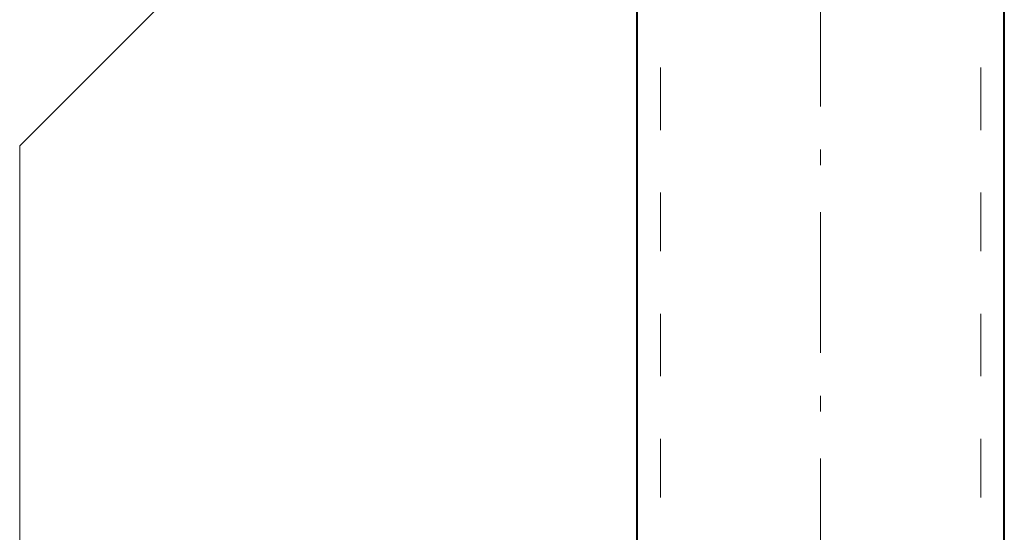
# Model space of a CAD drawing. Header units: millimetres. Extents: x 5545 to 136428, y -146986 to -36607.
# Tile 36 of 105: x 46124 to 46190, y -55853 to -55819. Entities that reach past the tile are written whole.
import ezdxf

# ---------------------------------------------------------------- set-up
doc = ezdxf.new("R2010")
doc.units = ezdxf.units.MM
doc.header["$LTSCALE"] = 8
doc.layers.add('1', color=7, linetype='Continuous')

msp = doc.modelspace()

# ---------------------------------------------------------------- linework, layer by layer
at = {"layer": '1', "color": 7, "lineweight": 5}
for points in [[(46148.993, -55802.194), (46123.847, -55827.34)], [(46177.544, -55824.721), (46177.544, -55815.291)], [(46123.847, -55827.34), (46123.847, -56140.617)], [(46177.544, -55828.65), (46177.544, -55827.602)], [(46177.544, -55841.223), (46177.544, -55831.793)], [(46177.544, -55845.152), (46177.544, -55844.104)], [(46177.544, -55857.725), (46177.544, -55848.295)]]:
    msp.add_lwpolyline(points, dxfattribs=at)
at = {"layer": '1', "color": 7, "lineweight": 40}
for points in [[(46165.233, -56238.844), (46165.233, -55813.981)], [(46189.855, -56238.844), (46189.855, -55813.981)]]:
    msp.add_lwpolyline(points, dxfattribs=at)
at = {"layer": '1', "color": 7, "lineweight": 18}
for points in [[(46166.805, -55826.292), (46166.805, -55822.101)], [(46188.284, -55826.292), (46188.284, -55822.101)], [(46166.805, -55834.412), (46166.805, -55830.483)], [(46188.284, -55834.412), (46188.284, -55830.483)], [(46166.805, -55842.794), (46166.805, -55838.603)], [(46188.284, -55842.794), (46188.284, -55838.603)], [(46166.805, -55850.914), (46166.805, -55846.985)], [(46188.284, -55850.914), (46188.284, -55846.985)]]:
    msp.add_lwpolyline(points, dxfattribs=at)

doc.saveas('drawing.dxf')
